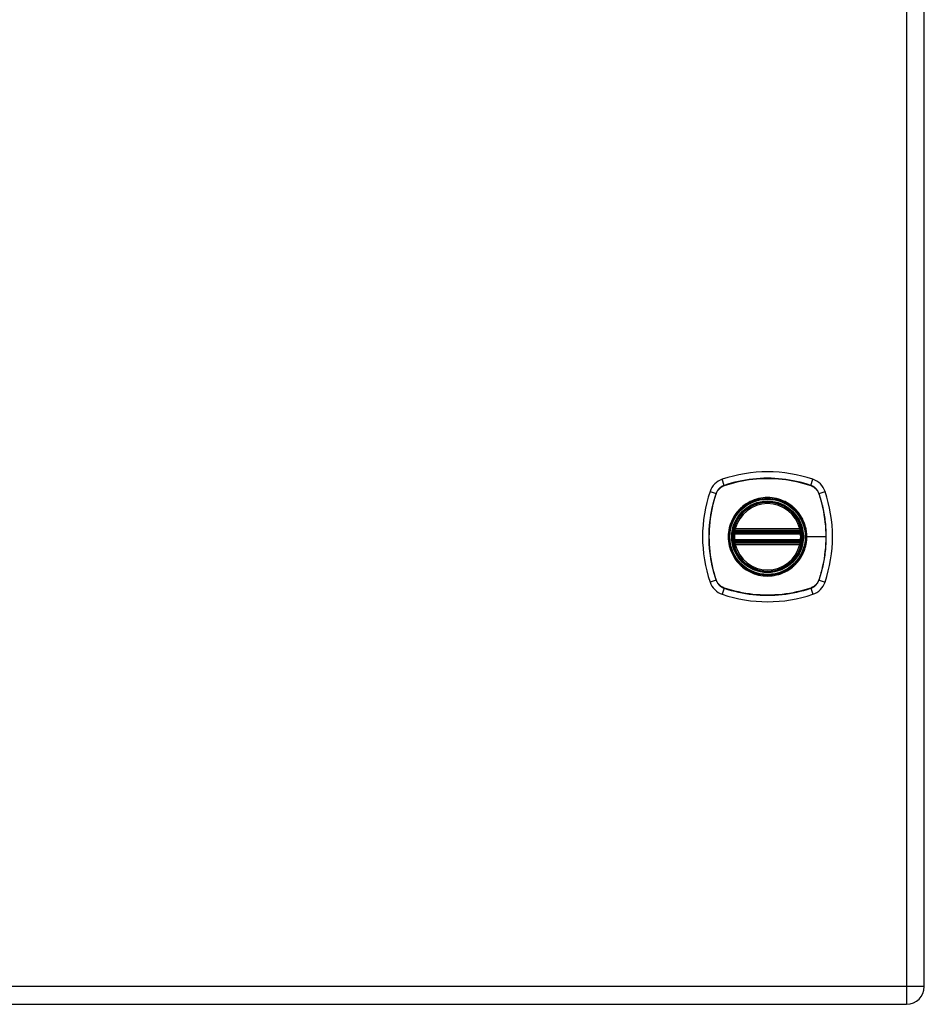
# Model space of a CAD drawing. Header units: inches. Extents: x 4 to 134, y 7 to 73.
# Tile 83 of 104: x 54 to 62, y 16 to 25. Entities that reach past the tile are written whole.
import ezdxf

# ---------------------------------------------------------------- set-up
doc = ezdxf.new("R2010")
doc.units = ezdxf.units.IN
doc.header["$MEASUREMENT"] = 0
doc.layers.add('Visible Edges(ANSI)', color=7, linetype='Continuous', lineweight=25)
doc.layers.add('Visible Tangent Edges(ANSI)', color=7, linetype='Continuous', lineweight=25)

msp = doc.modelspace()

# ---------------------------------------------------------------- linework, layer by layer
at = {"layer": 'Visible Edges(ANSI)'}
for p, q in [((62.2445, 15.9314), (62.2445, 51.4124)), ((60.5237, 20.0598), (61.1173, 20.0598)), ((60.5278, 20.0796), (61.1132, 20.0796)), ((61.1173, 19.9811), (60.5237, 19.9811)), ((61.1132, 19.9612), (60.5278, 19.9612)), ((38.4875, 15.7704), (62.0835, 15.7704))]:
    msp.add_line(p, q, dxfattribs=at)
at = {"layer": 'Visible Edges(ANSI)', "flags": 128}
for points in [[(60.5121, 20.0736), (60.5121, 20.0736), (60.512, 20.0734), (60.512, 20.0731), (60.5119, 20.0728), (60.5119, 20.0723), (60.5118, 20.0717), (60.5117, 20.0711), (60.5115, 20.0703), (60.5114, 20.0695), (60.5112, 20.0685), (60.5111, 20.0675), (60.5109, 20.0664), (60.5108, 20.0652), (60.5106, 20.064), (60.5104, 20.0627), (60.5102, 20.0613), (60.51, 20.0599), (60.5098, 20.0585), (60.5097, 20.057), (60.5095, 20.0554), (60.5093, 20.0539), (60.5092, 20.0523), (60.509, 20.0507), (60.5088, 20.0491)], [(61.1322, 20.0491), (61.132, 20.0507), (61.1319, 20.0523), (61.1317, 20.0539), (61.1315, 20.0554), (61.1314, 20.057), (61.1312, 20.0585), (61.131, 20.0599), (61.1308, 20.0613), (61.1306, 20.0627), (61.1305, 20.064), (61.1303, 20.0652), (61.1301, 20.0664), (61.1299, 20.0675), (61.1298, 20.0685), (61.1296, 20.0695), (61.1295, 20.0703), (61.1294, 20.0711), (61.1293, 20.0717), (61.1292, 20.0723), (61.1291, 20.0728), (61.129, 20.0731), (61.129, 20.0734), (61.129, 20.0736), (61.129, 20.0736)], [(60.5088, 19.9918), (60.509, 19.9902), (60.5092, 19.9886), (60.5093, 19.987), (60.5095, 19.9855), (60.5097, 19.9839), (60.5098, 19.9824), (60.51, 19.981), (60.5102, 19.9796), (60.5104, 19.9782), (60.5106, 19.9769), (60.5107, 19.9756), (60.5109, 19.9745), (60.5111, 19.9734), (60.5112, 19.9723), (60.5114, 19.9714), (60.5115, 19.9705), (60.5117, 19.9698), (60.5118, 19.9691), (60.5119, 19.9686), (60.5119, 19.9681), (60.512, 19.9677), (60.512, 19.9674), (60.5121, 19.9673), (60.5121, 19.9672)], [(61.129, 19.9672), (61.129, 19.9673), (61.129, 19.9674), (61.129, 19.9677), (61.1291, 19.9681), (61.1292, 19.9686), (61.1293, 19.9691), (61.1294, 19.9698), (61.1295, 19.9705), (61.1296, 19.9714), (61.1298, 19.9723), (61.13, 19.9734), (61.1301, 19.9745), (61.1303, 19.9756), (61.1305, 19.9769), (61.1306, 19.9782), (61.1308, 19.9796), (61.131, 19.981), (61.1312, 19.9824), (61.1314, 19.9839), (61.1316, 19.9855), (61.1317, 19.987), (61.1319, 19.9886), (61.132, 19.9902), (61.1322, 19.9918)]]:
    msp.add_lwpolyline(points, dxfattribs=at)
at = {"layer": 'Visible Edges(ANSI)'}
for radius in [0.3199, 0.315]:
    msp.add_circle((60.8205, 20.0204), radius, dxfattribs=at)
for centre, radius, start, end in [((60.8205, 19.3314), 1.2795, 71.22784, 108.77216), ((60.4658, 20.3752), 0.1772, 108.77216, 161.22784), ((61.1753, 20.3752), 0.1772, 18.77216, 71.22784), ((61.5095, 20.0204), 1.2795, 161.22784, 198.77216), ((60.1315, 20.0204), 1.2795, 341.22784, 18.77216), ((60.8205, 20.0204), 0.313, 13.63439, 166.36561), ((60.5237, 20.0716), 0.0118, 170.21598, 270), ((60.8205, 20.0204), 0.313, 166.36561, 170.21598), ((60.5278, 20.0914), 0.0118, 166.36561, 270), ((61.1132, 20.0914), 0.0118, 270, 13.63439), ((61.1173, 20.0716), 0.0118, 270, 9.78402), ((60.8205, 20.0204), 0.313, 9.78402, 13.63439), ((60.8205, 20.0204), 0.313, 174.74991, 185.25009), ((60.5237, 19.9692), 0.0118, 90, 189.78402), ((60.8205, 20.0204), 0.313, 189.78402, 193.63439), ((60.5278, 19.9494), 0.0118, 90, 193.63439), ((61.1132, 19.9494), 0.0118, 346.36561, 90), ((61.1173, 19.9692), 0.0118, 350.21598, 90), ((60.8205, 20.0204), 0.313, 346.36561, 350.21598), ((60.8205, 20.0204), 0.313, 354.74991, 5.25009), ((60.8205, 20.0204), 0.313, 193.63439, 346.36561), ((60.4658, 19.6657), 0.1772, 198.77216, 251.22784), ((61.1753, 19.6657), 0.1772, 288.77216, 341.22784), ((60.8205, 20.7094), 1.2795, 251.22784, 288.77216), ((62.0835, 15.9314), 0.161, 270, 0)]:
    msp.add_arc(centre, radius, start, end, dxfattribs=at)
at = {"layer": 'Visible Tangent Edges(ANSI)'}
for p, q in [((62.0835, 51.4124), (62.0835, 15.9314)), ((60.4274, 20.488), (60.4088, 20.5429)), ((61.2136, 20.488), (61.2323, 20.5429)), ((60.298, 20.4322), (60.3529, 20.4135)), ((60.3549, 20.4124), (60.355, 20.4128)), ((60.4281, 20.4859), (60.4285, 20.4861)), ((61.2125, 20.4861), (61.2129, 20.4859)), ((61.286, 20.4128), (61.2862, 20.4124)), ((61.2881, 20.4135), (61.343, 20.4322)), ((60.518, 20.0726), (60.5121, 20.0736)), ((60.5163, 20.0942), (60.5278, 20.0914)), ((60.5237, 20.0598), (60.5237, 20.0699)), ((60.5278, 20.0796), (60.5278, 20.0914)), ((61.1132, 20.0914), (60.5278, 20.0914)), ((60.5278, 20.0697), (60.5278, 20.0796)), ((60.5278, 20.0697), (61.1132, 20.0697)), ((61.1132, 20.0914), (61.1247, 20.0942)), ((61.1132, 20.0914), (61.1132, 20.0796)), ((61.1132, 20.0796), (61.1132, 20.0697)), ((61.1173, 20.0699), (61.1173, 20.0598)), ((61.129, 20.0736), (61.123, 20.0726)), ((60.5088, 20.0491), (60.5206, 20.048)), ((60.5088, 19.9918), (60.5206, 19.9929)), ((60.5121, 19.9672), (60.518, 19.9683)), ((60.5206, 20.048), (61.1204, 20.048)), ((61.1204, 19.9929), (60.5206, 19.9929)), ((60.5237, 19.971), (60.5237, 19.9811)), ((60.5278, 19.9612), (60.5278, 19.9711)), ((61.1132, 19.9711), (60.5278, 19.9711)), ((60.5278, 19.9494), (60.5278, 19.9612)), ((61.1132, 19.9711), (61.1132, 19.9612)), ((61.1132, 19.9612), (61.1132, 19.9494)), ((61.1173, 19.9811), (61.1173, 19.971)), ((61.1204, 20.048), (61.1322, 20.0491)), ((61.1204, 19.9929), (61.1322, 19.9918)), ((61.123, 19.9683), (61.129, 19.9672)), ((61.1727, 20.0204), (61.1774, 20.0204)), ((61.3514, 20.0204), (61.1774, 20.0204)), ((60.5278, 19.9494), (60.5163, 19.9466)), ((60.5278, 19.9494), (61.1132, 19.9494)), ((61.1247, 19.9466), (61.1132, 19.9494)), ((60.3529, 19.6273), (60.298, 19.6087)), ((60.355, 19.628), (60.3549, 19.6285)), ((61.2862, 19.6285), (61.286, 19.628)), ((61.2881, 19.6273), (61.343, 19.6087)), ((60.4274, 19.5529), (60.4088, 19.4979)), ((60.4285, 19.5548), (60.4281, 19.5549)), ((61.2129, 19.5549), (61.2125, 19.5548)), ((61.2136, 19.5529), (61.2323, 19.4979)), ((62.0835, 15.9314), (38.4875, 15.9314)), ((62.0835, 15.9314), (62.0835, 15.7704)), ((62.2445, 15.9314), (62.0835, 15.9314))]:
    msp.add_line(p, q, dxfattribs=at)
at = {"layer": 'Visible Tangent Edges(ANSI)', "flags": 128}
for points in [[(61.2136, 20.488), (61.1819, 20.4982), (61.1499, 20.5076), (61.1176, 20.5161), (61.0851, 20.5238), (61.0523, 20.5305), (61.0193, 20.5364), (60.9862, 20.5414), (60.953, 20.5454), (60.9197, 20.5486), (60.8864, 20.5508), (60.8531, 20.5521), (60.8198, 20.5526), (60.7865, 20.5521), (60.7532, 20.5507), (60.72, 20.5485), (60.6868, 20.5453), (60.6538, 20.5412), (60.6209, 20.5363), (60.5881, 20.5304), (60.5555, 20.5237), (60.5232, 20.5161), (60.491, 20.5076), (60.4591, 20.4982), (60.4274, 20.488)], [(60.4285, 20.4861), (60.4601, 20.4964), (60.4919, 20.5058), (60.5239, 20.5144), (60.5562, 20.522), (60.5887, 20.5288), (60.6214, 20.5348), (60.6542, 20.5398), (60.6872, 20.5439), (60.7202, 20.5471), (60.7534, 20.5494), (60.7866, 20.5508), (60.8198, 20.5513), (60.853, 20.5508), (60.8863, 20.5495), (60.9195, 20.5472), (60.9527, 20.544), (60.9858, 20.5399), (61.0189, 20.5349), (61.0517, 20.529), (61.0844, 20.5221), (61.1169, 20.5144), (61.149, 20.5058), (61.1809, 20.4964), (61.2125, 20.4861)], [(60.3529, 20.4135), (60.3427, 20.3818), (60.3333, 20.3498), (60.3248, 20.3175), (60.3172, 20.285), (60.3104, 20.2522), (60.3045, 20.2192), (60.2996, 20.1861), (60.2955, 20.1529), (60.2924, 20.1196), (60.2901, 20.0863), (60.2888, 20.053), (60.2884, 20.0197), (60.2888, 19.9864), (60.2902, 19.9531), (60.2925, 19.9199), (60.2957, 19.8868), (60.2997, 19.8537), (60.3047, 19.8208), (60.3105, 19.788), (60.3173, 19.7554), (60.3249, 19.7231), (60.3334, 19.6909), (60.3427, 19.659), (60.3529, 19.6273)], [(60.3549, 19.6285), (60.3446, 19.66), (60.3351, 19.6918), (60.3266, 19.7238), (60.3189, 19.7561), (60.3121, 19.7886), (60.3062, 19.8213), (60.3012, 19.8541), (60.2971, 19.8871), (60.2939, 19.9201), (60.2916, 19.9533), (60.2902, 19.9865), (60.2897, 20.0197), (60.2901, 20.0529), (60.2915, 20.0862), (60.2937, 20.1194), (60.2969, 20.1526), (60.301, 20.1857), (60.3061, 20.2188), (60.312, 20.2516), (60.3188, 20.2843), (60.3265, 20.3168), (60.3351, 20.3489), (60.3446, 20.3808), (60.3549, 20.4124)], [(60.4274, 20.488), (60.4231, 20.4865), (60.4189, 20.4848), (60.4148, 20.4829), (60.4107, 20.4809), (60.4067, 20.4788), (60.4028, 20.4764), (60.3989, 20.474), (60.3952, 20.4714), (60.3916, 20.4686), (60.3881, 20.4657), (60.3847, 20.4627), (60.3814, 20.4595), (60.3783, 20.4562), (60.3752, 20.4529), (60.3723, 20.4493), (60.3696, 20.4457), (60.367, 20.442), (60.3645, 20.4382), (60.3622, 20.4343), (60.36, 20.4303), (60.358, 20.4262), (60.3562, 20.422), (60.3545, 20.4178), (60.3529, 20.4135)], [(60.355, 20.4128), (60.3566, 20.417), (60.3582, 20.4211), (60.3601, 20.4252), (60.3621, 20.4292), (60.3643, 20.4331), (60.3665, 20.4369), (60.369, 20.4406), (60.3716, 20.4443), (60.3743, 20.4478), (60.3771, 20.4513), (60.3801, 20.4546), (60.3832, 20.4578), (60.3864, 20.4609), (60.3897, 20.4638), (60.3931, 20.4667), (60.3967, 20.4694), (60.4003, 20.472), (60.404, 20.4744), (60.4078, 20.4767), (60.4118, 20.4788), (60.4157, 20.4808), (60.4198, 20.4827), (60.4239, 20.4844), (60.4281, 20.4859)], [(61.2129, 20.4859), (61.2171, 20.4844), (61.2212, 20.4827), (61.2253, 20.4808), (61.2293, 20.4788), (61.2332, 20.4767), (61.237, 20.4744), (61.2407, 20.472), (61.2444, 20.4694), (61.2479, 20.4667), (61.2514, 20.4638), (61.2547, 20.4609), (61.2579, 20.4578), (61.261, 20.4546), (61.2639, 20.4513), (61.2668, 20.4478), (61.2695, 20.4443), (61.2721, 20.4407), (61.2745, 20.4369), (61.2768, 20.4331), (61.2789, 20.4292), (61.2809, 20.4252), (61.2828, 20.4211), (61.2845, 20.417), (61.286, 20.4128)], [(61.2881, 20.4135), (61.2866, 20.4178), (61.2849, 20.422), (61.283, 20.4262), (61.281, 20.4303), (61.2788, 20.4343), (61.2765, 20.4382), (61.2741, 20.442), (61.2714, 20.4457), (61.2687, 20.4493), (61.2658, 20.4529), (61.2628, 20.4562), (61.2596, 20.4595), (61.2563, 20.4627), (61.2529, 20.4657), (61.2494, 20.4686), (61.2458, 20.4713), (61.2421, 20.474), (61.2383, 20.4764), (61.2344, 20.4787), (61.2304, 20.4809), (61.2263, 20.4829), (61.2221, 20.4848), (61.2179, 20.4865), (61.2136, 20.488)], [(61.2862, 20.4124), (61.2914, 20.3967), (61.2965, 20.3808), (61.3013, 20.365), (61.3059, 20.349), (61.3103, 20.333), (61.3145, 20.3169), (61.3184, 20.3008), (61.3222, 20.2846), (61.3257, 20.2684), (61.329, 20.2521), (61.332, 20.2357), (61.3349, 20.2193), (61.3375, 20.2028), (61.3399, 20.1864), (61.3421, 20.1698), (61.344, 20.1533), (61.3457, 20.1367), (61.3472, 20.1201), (61.3485, 20.1035), (61.3495, 20.0869), (61.3503, 20.0703), (61.3509, 20.0536), (61.3512, 20.037), (61.3514, 20.0204)], [(61.2881, 19.6273), (61.2983, 19.659), (61.3077, 19.691), (61.3162, 19.7232), (61.3239, 19.7558), (61.3306, 19.7885), (61.3365, 19.8215), (61.3414, 19.8546), (61.3455, 19.8878), (61.3486, 19.921), (61.3509, 19.9543), (61.3522, 19.9876), (61.3527, 20.0209), (61.3522, 20.0542), (61.3508, 20.0874), (61.3486, 20.1207), (61.3454, 20.1539), (61.3413, 20.187), (61.3364, 20.22), (61.3305, 20.2528), (61.3238, 20.2855), (61.3162, 20.3178), (61.3077, 20.35), (61.2983, 20.3819), (61.2881, 20.4135)], [(61.1727, 20.0204), (61.1638, 19.9419), (61.1378, 19.8674), (61.0958, 19.8004), (61.0401, 19.7448), (60.9733, 19.703), (60.8987, 19.677), (60.8201, 19.6683), (60.7417, 19.6772), (60.6673, 19.7033), (60.6004, 19.7452), (60.5449, 19.8009), (60.5032, 19.8675), (60.4771, 19.9423), (60.4684, 20.0206), (60.4772, 20.0991), (60.5033, 20.1737), (60.5453, 20.2405), (60.6009, 20.296), (60.6676, 20.3378), (60.7421, 20.3637), (60.8207, 20.3726), (60.8992, 20.3637), (60.9737, 20.3376), (61.0406, 20.2957), (61.0961, 20.2401), (61.1379, 20.1732), (61.1638, 20.0988), (61.1727, 20.0204)], [(61.0481, 20.295), (61.0319, 20.3077), (61.0151, 20.3194), (60.9975, 20.3301), (60.9793, 20.3398), (60.9606, 20.3485), (60.9415, 20.3561), (60.9219, 20.3625), (60.9021, 20.3678), (60.882, 20.3719), (60.8617, 20.3749), (60.8411, 20.3767), (60.8204, 20.3773), (60.7998, 20.3767), (60.7793, 20.3749), (60.7589, 20.3719), (60.7387, 20.3677), (60.7188, 20.3624), (60.6992, 20.356), (60.6801, 20.3484), (60.6615, 20.3398), (60.6434, 20.3301), (60.6259, 20.3193), (60.6091, 20.3077), (60.593, 20.295)], [(60.5459, 20.248), (60.5333, 20.2319), (60.5216, 20.215), (60.5108, 20.1974), (60.5011, 20.1793), (60.4924, 20.1606), (60.4848, 20.1414), (60.4784, 20.1218), (60.4731, 20.102), (60.469, 20.0818), (60.466, 20.0615), (60.4642, 20.0409), (60.4636, 20.0203), (60.4642, 19.9997), (60.466, 19.9792), (60.469, 19.9589), (60.4732, 19.9388), (60.4785, 19.9188), (60.485, 19.8992), (60.4926, 19.88), (60.5012, 19.8613), (60.5109, 19.8433), (60.5216, 19.8258), (60.5333, 19.809), (60.5459, 19.7929)], [(60.593, 20.295), (60.5908, 20.2933), (60.5887, 20.2915), (60.5866, 20.2896), (60.5845, 20.2878), (60.5825, 20.286), (60.5804, 20.2841), (60.5784, 20.2822), (60.5763, 20.2803), (60.5743, 20.2784), (60.5723, 20.2765), (60.5703, 20.2746), (60.5684, 20.2726), (60.5664, 20.2706), (60.5645, 20.2686), (60.5625, 20.2666), (60.5606, 20.2646), (60.5587, 20.2626), (60.5568, 20.2606), (60.555, 20.2585), (60.5531, 20.2564), (60.5513, 20.2543), (60.5495, 20.2522), (60.5477, 20.2501), (60.5459, 20.248)], [(61.0951, 20.248), (61.0933, 20.2501), (61.0915, 20.2522), (61.0897, 20.2543), (61.0879, 20.2564), (61.0861, 20.2585), (61.0842, 20.2606), (61.0823, 20.2626), (61.0804, 20.2646), (61.0785, 20.2666), (61.0766, 20.2686), (61.0746, 20.2706), (61.0727, 20.2726), (61.0707, 20.2746), (61.0687, 20.2765), (61.0667, 20.2784), (61.0647, 20.2803), (61.0627, 20.2822), (61.0606, 20.2841), (61.0586, 20.286), (61.0565, 20.2878), (61.0544, 20.2896), (61.0523, 20.2915), (61.0502, 20.2933), (61.0481, 20.295)], [(61.1774, 20.0204), (61.1772, 20.0307), (61.1768, 20.0409), (61.176, 20.0512), (61.175, 20.0615), (61.1736, 20.0717), (61.172, 20.0819), (61.1701, 20.092), (61.1679, 20.1021), (61.1654, 20.1121), (61.1626, 20.122), (61.1595, 20.1318), (61.1562, 20.1414), (61.1525, 20.151), (61.1486, 20.1606), (61.1444, 20.17), (61.14, 20.1792), (61.1352, 20.1884), (61.1303, 20.1974), (61.125, 20.2063), (61.1195, 20.215), (61.1138, 20.2235), (61.1078, 20.2318), (61.1016, 20.24), (61.0951, 20.248)], [(60.5163, 20.0942), (60.5161, 20.0933), (60.5159, 20.0923), (60.5158, 20.0914), (60.5156, 20.0904), (60.5155, 20.0895), (60.5154, 20.0885), (60.5153, 20.0876), (60.5153, 20.0866), (60.5152, 20.0857), (60.5152, 20.0847), (60.5152, 20.0838), (60.5153, 20.0829), (60.5153, 20.0819), (60.5154, 20.081), (60.5156, 20.0801), (60.5157, 20.0792), (60.5159, 20.0783), (60.5161, 20.0774), (60.5164, 20.0765), (60.5166, 20.0757), (60.5169, 20.0749), (60.5173, 20.0741), (60.5176, 20.0733), (60.518, 20.0726)], [(60.518, 20.0726), (60.5182, 20.0724), (60.5184, 20.0723), (60.5186, 20.0721), (60.5188, 20.072), (60.519, 20.0718), (60.5192, 20.0717), (60.5195, 20.0715), (60.5197, 20.0714), (60.5199, 20.0713), (60.5201, 20.0711), (60.5204, 20.071), (60.5206, 20.0709), (60.5209, 20.0708), (60.5211, 20.0707), (60.5214, 20.0706), (60.5216, 20.0705), (60.5219, 20.0704), (60.5221, 20.0703), (60.5224, 20.0702), (60.5227, 20.0701), (60.5229, 20.0701), (60.5232, 20.07), (60.5235, 20.0699), (60.5237, 20.0699)], [(60.5206, 20.048), (60.5207, 20.0488), (60.5209, 20.0495), (60.5211, 20.0503), (60.5212, 20.051), (60.5214, 20.0518), (60.5216, 20.0525), (60.5217, 20.0532), (60.5219, 20.0539), (60.5221, 20.0545), (60.5223, 20.0552), (60.5224, 20.0558), (60.5226, 20.0563), (60.5228, 20.0569), (60.5229, 20.0573), (60.5231, 20.0578), (60.5232, 20.0582), (60.5233, 20.0586), (60.5234, 20.0589), (60.5235, 20.0592), (60.5236, 20.0594), (60.5236, 20.0596), (60.5237, 20.0597), (60.5237, 20.0598), (60.5237, 20.0598)], [(60.5237, 20.0699), (60.5239, 20.0699), (60.5241, 20.0699), (60.5242, 20.0698), (60.5244, 20.0698), (60.5246, 20.0698), (60.5247, 20.0698), (60.5249, 20.0698), (60.5251, 20.0698), (60.5253, 20.0698), (60.5254, 20.0698), (60.5256, 20.0698), (60.5258, 20.0697), (60.5259, 20.0697), (60.5261, 20.0697), (60.5263, 20.0697), (60.5265, 20.0697), (60.5266, 20.0697), (60.5268, 20.0697), (60.527, 20.0697), (60.5271, 20.0697), (60.5273, 20.0697), (60.5275, 20.0697), (60.5277, 20.0697), (60.5278, 20.0697)], [(61.1132, 20.0697), (61.1134, 20.0697), (61.1136, 20.0697), (61.1137, 20.0697), (61.1139, 20.0697), (61.1141, 20.0697), (61.1142, 20.0697), (61.1144, 20.0697), (61.1146, 20.0697), (61.1148, 20.0697), (61.1149, 20.0697), (61.1151, 20.0697), (61.1153, 20.0697), (61.1154, 20.0698), (61.1156, 20.0698), (61.1158, 20.0698), (61.116, 20.0698), (61.1161, 20.0698), (61.1163, 20.0698), (61.1165, 20.0698), (61.1166, 20.0698), (61.1168, 20.0698), (61.117, 20.0699), (61.1172, 20.0699), (61.1173, 20.0699)], [(61.1173, 20.0699), (61.1176, 20.0699), (61.1179, 20.07), (61.1181, 20.0701), (61.1184, 20.0701), (61.1186, 20.0702), (61.1189, 20.0703), (61.1192, 20.0704), (61.1194, 20.0705), (61.1197, 20.0706), (61.1199, 20.0707), (61.1202, 20.0708), (61.1204, 20.0709), (61.1207, 20.071), (61.1209, 20.0711), (61.1211, 20.0713), (61.1213, 20.0714), (61.1216, 20.0715), (61.1218, 20.0717), (61.122, 20.0718), (61.1222, 20.072), (61.1224, 20.0721), (61.1226, 20.0723), (61.1228, 20.0724), (61.123, 20.0726)], [(61.1173, 20.0598), (61.1173, 20.0598), (61.1174, 20.0597), (61.1174, 20.0596), (61.1175, 20.0594), (61.1175, 20.0592), (61.1176, 20.0589), (61.1177, 20.0586), (61.1178, 20.0582), (61.118, 20.0578), (61.1181, 20.0573), (61.1183, 20.0569), (61.1184, 20.0563), (61.1186, 20.0558), (61.1188, 20.0552), (61.1189, 20.0545), (61.1191, 20.0539), (61.1193, 20.0532), (61.1195, 20.0525), (61.1196, 20.0518), (61.1198, 20.051), (61.12, 20.0503), (61.1201, 20.0495), (61.1203, 20.0488), (61.1204, 20.048)], [(61.123, 20.0726), (61.1234, 20.0733), (61.1238, 20.0741), (61.1241, 20.0749), (61.1244, 20.0757), (61.1247, 20.0765), (61.1249, 20.0774), (61.1251, 20.0783), (61.1253, 20.0792), (61.1255, 20.0801), (61.1256, 20.081), (61.1257, 20.0819), (61.1258, 20.0829), (61.1258, 20.0838), (61.1258, 20.0847), (61.1258, 20.0857), (61.1258, 20.0866), (61.1257, 20.0876), (61.1256, 20.0885), (61.1255, 20.0895), (61.1254, 20.0904), (61.1253, 20.0914), (61.1251, 20.0923), (61.1249, 20.0933), (61.1247, 20.0942)], [(60.518, 19.9683), (60.5176, 19.9675), (60.5173, 19.9668), (60.5169, 19.966), (60.5166, 19.9651), (60.5164, 19.9643), (60.5161, 19.9634), (60.5159, 19.9626), (60.5157, 19.9617), (60.5156, 19.9608), (60.5154, 19.9599), (60.5153, 19.9589), (60.5153, 19.958), (60.5152, 19.957), (60.5152, 19.9561), (60.5152, 19.9552), (60.5153, 19.9542), (60.5153, 19.9533), (60.5154, 19.9523), (60.5155, 19.9514), (60.5156, 19.9504), (60.5158, 19.9495), (60.5159, 19.9485), (60.5161, 19.9476), (60.5163, 19.9466)], [(60.5237, 19.971), (60.5234, 19.9709), (60.5232, 19.9709), (60.5229, 19.9708), (60.5227, 19.9707), (60.5224, 19.9707), (60.5221, 19.9706), (60.5219, 19.9705), (60.5216, 19.9704), (60.5214, 19.9703), (60.5211, 19.9702), (60.5209, 19.9701), (60.5206, 19.97), (60.5204, 19.9698), (60.5201, 19.9697), (60.5199, 19.9696), (60.5197, 19.9695), (60.5195, 19.9693), (60.5192, 19.9692), (60.519, 19.969), (60.5188, 19.9689), (60.5186, 19.9687), (60.5184, 19.9686), (60.5182, 19.9684), (60.518, 19.9683)], [(60.5237, 19.9811), (60.5237, 19.9811), (60.5237, 19.9812), (60.5236, 19.9813), (60.5236, 19.9815), (60.5235, 19.9817), (60.5234, 19.982), (60.5233, 19.9823), (60.5232, 19.9826), (60.5231, 19.9831), (60.5229, 19.9835), (60.5228, 19.984), (60.5226, 19.9845), (60.5224, 19.9851), (60.5223, 19.9857), (60.5221, 19.9863), (60.5219, 19.987), (60.5217, 19.9877), (60.5216, 19.9884), (60.5214, 19.9891), (60.5212, 19.9898), (60.5211, 19.9906), (60.5209, 19.9913), (60.5207, 19.9921), (60.5206, 19.9929)], [(60.5278, 19.9711), (60.5277, 19.9711), (60.5275, 19.9711), (60.5273, 19.9711), (60.5271, 19.9711), (60.527, 19.9711), (60.5268, 19.9711), (60.5266, 19.9711), (60.5265, 19.9711), (60.5263, 19.9711), (60.5261, 19.9711), (60.5259, 19.9711), (60.5258, 19.9711), (60.5256, 19.9711), (60.5254, 19.9711), (60.5253, 19.9711), (60.5251, 19.9711), (60.5249, 19.9711), (60.5247, 19.971), (60.5246, 19.971), (60.5244, 19.971), (60.5242, 19.971), (60.5241, 19.971), (60.5239, 19.971), (60.5237, 19.971)], [(61.0951, 19.7929), (61.1016, 19.8009), (61.1078, 19.8091), (61.1138, 19.8175), (61.1196, 19.826), (61.1251, 19.8347), (61.1303, 19.8436), (61.1353, 19.8526), (61.14, 19.8617), (61.1445, 19.871), (61.1487, 19.8804), (61.1526, 19.8898), (61.1562, 19.8994), (61.1595, 19.9091), (61.1626, 19.9189), (61.1654, 19.9288), (61.1679, 19.9388), (61.1701, 19.9489), (61.1721, 19.959), (61.1737, 19.9692), (61.175, 19.9794), (61.1761, 19.9897), (61.1768, 19.9999), (61.1773, 20.0102), (61.1774, 20.0204)], [(61.1173, 19.971), (61.1172, 19.971), (61.117, 19.971), (61.1168, 19.971), (61.1166, 19.971), (61.1165, 19.971), (61.1163, 19.971), (61.1161, 19.9711), (61.116, 19.9711), (61.1158, 19.9711), (61.1156, 19.9711), (61.1154, 19.9711), (61.1153, 19.9711), (61.1151, 19.9711), (61.1149, 19.9711), (61.1148, 19.9711), (61.1146, 19.9711), (61.1144, 19.9711), (61.1142, 19.9711), (61.1141, 19.9711), (61.1139, 19.9711), (61.1137, 19.9711), (61.1136, 19.9711), (61.1134, 19.9711), (61.1132, 19.9711)], [(61.1204, 19.9929), (61.1203, 19.9921), (61.1201, 19.9913), (61.12, 19.9906), (61.1198, 19.9898), (61.1196, 19.9891), (61.1195, 19.9884), (61.1193, 19.9877), (61.1191, 19.987), (61.1189, 19.9863), (61.1188, 19.9857), (61.1186, 19.9851), (61.1184, 19.9845), (61.1183, 19.984), (61.1181, 19.9835), (61.118, 19.9831), (61.1179, 19.9826), (61.1177, 19.9823), (61.1176, 19.982), (61.1175, 19.9817), (61.1175, 19.9815), (61.1174, 19.9813), (61.1174, 19.9812), (61.1173, 19.9811), (61.1173, 19.9811)], [(61.123, 19.9683), (61.1228, 19.9684), (61.1226, 19.9686), (61.1224, 19.9687), (61.1222, 19.9689), (61.122, 19.969), (61.1218, 19.9692), (61.1216, 19.9693), (61.1213, 19.9695), (61.1211, 19.9696), (61.1209, 19.9697), (61.1207, 19.9698), (61.1204, 19.97), (61.1202, 19.9701), (61.1199, 19.9702), (61.1197, 19.9703), (61.1194, 19.9704), (61.1192, 19.9705), (61.1189, 19.9706), (61.1186, 19.9706), (61.1184, 19.9707), (61.1181, 19.9708), (61.1179, 19.9709), (61.1176, 19.9709), (61.1173, 19.971)], [(61.1247, 19.9466), (61.1249, 19.9476), (61.1251, 19.9485), (61.1253, 19.9495), (61.1254, 19.9504), (61.1255, 19.9514), (61.1256, 19.9523), (61.1257, 19.9533), (61.1258, 19.9542), (61.1258, 19.9552), (61.1258, 19.9561), (61.1258, 19.957), (61.1258, 19.958), (61.1257, 19.9589), (61.1256, 19.9599), (61.1255, 19.9608), (61.1253, 19.9617), (61.1251, 19.9626), (61.1249, 19.9634), (61.1247, 19.9643), (61.1244, 19.9651), (61.1241, 19.966), (61.1238, 19.9668), (61.1234, 19.9675), (61.123, 19.9683)], [(61.3514, 20.0204), (61.3512, 20.0039), (61.3509, 19.9873), (61.3503, 19.9707), (61.3495, 19.9541), (61.3485, 19.9375), (61.3472, 19.9209), (61.3458, 19.9043), (61.3441, 19.8877), (61.3421, 19.8712), (61.3399, 19.8547), (61.3375, 19.8382), (61.3349, 19.8217), (61.3321, 19.8053), (61.329, 19.7889), (61.3257, 19.7726), (61.3222, 19.7563), (61.3184, 19.7401), (61.3145, 19.7239), (61.3103, 19.7078), (61.3059, 19.6918), (61.3013, 19.6758), (61.2965, 19.66), (61.2915, 19.6442), (61.2862, 19.6285)], [(60.5459, 19.7929), (60.5477, 19.7907), (60.5495, 19.7886), (60.5513, 19.7865), (60.5531, 19.7844), (60.555, 19.7824), (60.5568, 19.7803), (60.5587, 19.7783), (60.5606, 19.7762), (60.5625, 19.7742), (60.5644, 19.7722), (60.5664, 19.7702), (60.5683, 19.7683), (60.5703, 19.7663), (60.5723, 19.7644), (60.5743, 19.7624), (60.5763, 19.7605), (60.5783, 19.7586), (60.5804, 19.7568), (60.5824, 19.7549), (60.5845, 19.753), (60.5866, 19.7512), (60.5887, 19.7494), (60.5908, 19.7476), (60.593, 19.7458)], [(61.0481, 19.7458), (61.0502, 19.7476), (61.0523, 19.7494), (61.0544, 19.7512), (61.0565, 19.753), (61.0586, 19.7549), (61.0606, 19.7567), (61.0627, 19.7586), (61.0647, 19.7605), (61.0667, 19.7624), (61.0687, 19.7643), (61.0707, 19.7663), (61.0727, 19.7682), (61.0746, 19.7702), (61.0766, 19.7722), (61.0785, 19.7742), (61.0804, 19.7762), (61.0823, 19.7782), (61.0842, 19.7803), (61.086, 19.7823), (61.0879, 19.7844), (61.0897, 19.7865), (61.0915, 19.7886), (61.0933, 19.7907), (61.0951, 19.7929)], [(60.593, 19.7458), (60.6091, 19.7332), (60.626, 19.7215), (60.6436, 19.7108), (60.6617, 19.7011), (60.6804, 19.6924), (60.6996, 19.6848), (60.7191, 19.6784), (60.7389, 19.673), (60.759, 19.6689), (60.7793, 19.666), (60.7998, 19.6642), (60.8205, 19.6636), (60.8411, 19.6642), (60.8617, 19.6659), (60.8821, 19.6689), (60.9022, 19.6731), (60.9221, 19.6784), (60.9417, 19.6848), (60.9608, 19.6924), (60.9795, 19.701), (60.9976, 19.7108), (61.0152, 19.7215), (61.032, 19.7332), (61.0481, 19.7458)], [(60.3529, 19.6273), (60.3545, 19.623), (60.3562, 19.6188), (60.358, 19.6147), (60.36, 19.6106), (60.3622, 19.6066), (60.3645, 19.6027), (60.367, 19.5989), (60.3696, 19.5951), (60.3723, 19.5915), (60.3752, 19.588), (60.3783, 19.5846), (60.3814, 19.5813), (60.3847, 19.5782), (60.3881, 19.5751), (60.3916, 19.5723), (60.3952, 19.5695), (60.399, 19.5669), (60.4028, 19.5644), (60.4067, 19.5621), (60.4107, 19.5599), (60.4148, 19.5579), (60.4189, 19.5561), (60.4231, 19.5544), (60.4274, 19.5529)], [(60.4281, 19.5549), (60.4239, 19.5565), (60.4198, 19.5582), (60.4157, 19.56), (60.4118, 19.562), (60.4078, 19.5642), (60.404, 19.5665), (60.4003, 19.5689), (60.3967, 19.5715), (60.3931, 19.5742), (60.3897, 19.577), (60.3864, 19.58), (60.3832, 19.5831), (60.3801, 19.5863), (60.3771, 19.5896), (60.3743, 19.593), (60.3715, 19.5966), (60.369, 19.6002), (60.3665, 19.6039), (60.3642, 19.6077), (60.3621, 19.6117), (60.3601, 19.6156), (60.3582, 19.6197), (60.3566, 19.6238), (60.355, 19.628)], [(61.286, 19.628), (61.2845, 19.6238), (61.2828, 19.6197), (61.2809, 19.6156), (61.2789, 19.6117), (61.2768, 19.6078), (61.2745, 19.6039), (61.2721, 19.6002), (61.2695, 19.5966), (61.2668, 19.593), (61.2639, 19.5896), (61.261, 19.5863), (61.2579, 19.5831), (61.2547, 19.58), (61.2514, 19.577), (61.2479, 19.5742), (61.2444, 19.5715), (61.2407, 19.5689), (61.237, 19.5664), (61.2332, 19.5642), (61.2293, 19.562), (61.2253, 19.56), (61.2212, 19.5582), (61.2171, 19.5565), (61.2129, 19.5549)], [(61.2136, 19.5529), (61.2179, 19.5544), (61.2221, 19.5561), (61.2263, 19.5579), (61.2304, 19.5599), (61.2344, 19.5621), (61.2383, 19.5644), (61.2421, 19.5669), (61.2458, 19.5695), (61.2494, 19.5723), (61.2529, 19.5751), (61.2563, 19.5782), (61.2596, 19.5813), (61.2628, 19.5846), (61.2658, 19.588), (61.2687, 19.5915), (61.2714, 19.5951), (61.2741, 19.5989), (61.2765, 19.6027), (61.2788, 19.6066), (61.281, 19.6106), (61.283, 19.6147), (61.2849, 19.6188), (61.2866, 19.623), (61.2881, 19.6273)], [(60.4274, 19.5529), (60.4591, 19.5426), (60.4911, 19.5332), (60.5234, 19.5247), (60.556, 19.5171), (60.5887, 19.5103), (60.6217, 19.5045), (60.6548, 19.4995), (60.688, 19.4954), (60.7213, 19.4923), (60.7546, 19.49), (60.788, 19.4887), (60.8212, 19.4883), (60.8545, 19.4887), (60.8878, 19.4901), (60.921, 19.4924), (60.9542, 19.4956), (60.9872, 19.4996), (61.0201, 19.5046), (61.0529, 19.5104), (61.0855, 19.5172), (61.1179, 19.5248), (61.15, 19.5333), (61.182, 19.5426), (61.2136, 19.5529)], [(61.2125, 19.5548), (61.181, 19.5445), (61.1492, 19.535), (61.1171, 19.5265), (61.0848, 19.5188), (61.0523, 19.512), (61.0197, 19.5061), (60.9868, 19.5011), (60.9539, 19.497), (60.9208, 19.4938), (60.8876, 19.4915), (60.8544, 19.4901), (60.8212, 19.4896), (60.788, 19.49), (60.7548, 19.4914), (60.7215, 19.4937), (60.6883, 19.4968), (60.6552, 19.5009), (60.6222, 19.506), (60.5893, 19.5119), (60.5566, 19.5187), (60.5242, 19.5264), (60.492, 19.535), (60.4601, 19.5445), (60.4285, 19.5548)]]:
    msp.add_lwpolyline(points, dxfattribs=at)
at = {"layer": 'Visible Tangent Edges(ANSI)'}
for radius in [0.3464, 0.3422, 0.3254, 0.3242]:
    msp.add_circle((60.8205, 20.0204), radius, dxfattribs=at)
for start, end in [(13.63439, 166.36561), (174.74991, 185.25009), (354.74991, 5.25009), (193.63439, 346.36561)]:
    msp.add_arc((60.8205, 20.0204), 0.3012, start, end, dxfattribs=at)
for centre, major_axis, ratio, start_param, end_param in [((60.3576, 20.4119), (0.00933, -0.00312), 0.002893, 1.85298, 2.093627), ((60.429, 20.4833), (-0.00312, 0.00933), 0.002893, 1.047966, 1.288612), ((61.212, 20.4833), (-0.00312, -0.00933), 0.002893, 1.85298, 2.093627), ((61.2834, 20.4119), (-0.00933, -0.00312), 0.002893, 4.189559, 4.430205), ((60.5124, 20.0736), (0.00773, 0.00893), 0.431674, 4.96723, 6.283185), ((60.5237, 20.0682), (0.0021, 0.0116), 0.025638, 0, 1.426581), ((61.1173, 20.0682), (-0.0021, 0.0116), 0.025638, 4.856604, 6.283185), ((61.1287, 20.0736), (-0.00773, 0.00893), 0.431674, 0, 1.315955), ((60.5124, 19.9673), (0.00773, -0.00893), 0.431674, 0, 1.315955), ((60.5237, 19.9727), (0.0021, -0.0116), 0.025638, 4.856604, 6.283185), ((61.1173, 19.9727), (-0.0021, -0.0116), 0.025638, 0, 1.426581), ((61.1287, 19.9673), (-0.00773, -0.00893), 0.431674, 4.96723, 6.283185), ((60.3576, 19.6289), (0.00933, 0.00312), 0.002893, 4.189559, 4.430205), ((61.2834, 19.6289), (-0.00933, 0.00312), 0.002893, 1.85298, 2.093627), ((60.429, 19.5575), (0.00312, 0.00933), 0.002893, 1.85298, 2.093627), ((61.212, 19.5575), (-0.00312, 0.00933), 0.002893, 4.189559, 4.430205)]:
    msp.add_ellipse(centre, major_axis=major_axis, ratio=ratio, start_param=start_param, end_param=end_param, dxfattribs=at)

doc.saveas('drawing.dxf')
